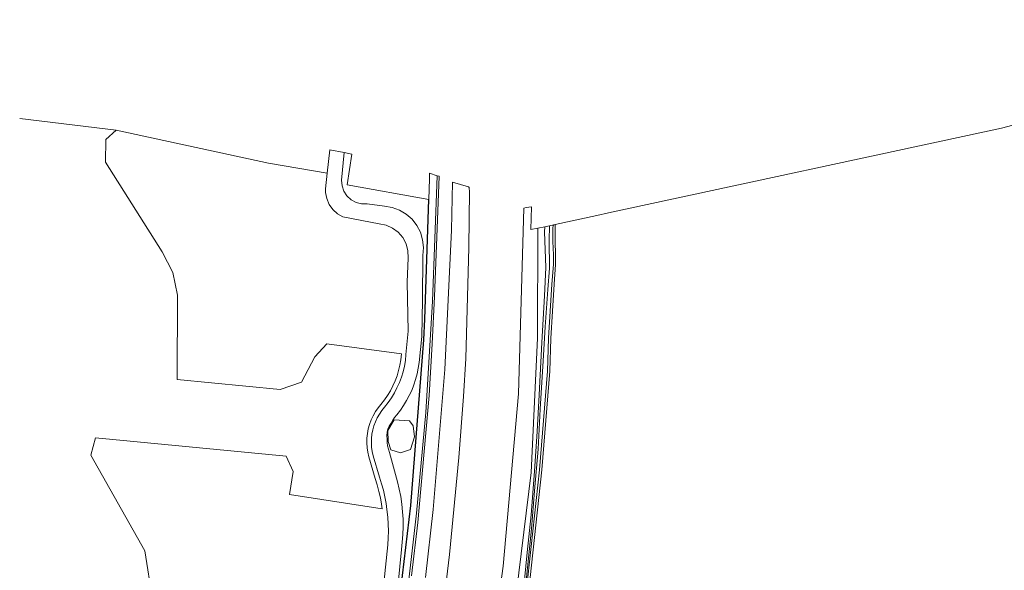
# Model space of a CAD drawing. Header units: metres. Extents: x 120324 to 133000, y 395500 to 402438.
# Tile 15 of 95: x 124698 to 124912, y 397122 to 397242. Entities that reach past the tile are written whole.
import ezdxf

# ---------------------------------------------------------------- set-up
doc = ezdxf.new("R2010")
doc.units = ezdxf.units.M
doc.layers.add('gg-afsc-hekwerk', color=7, linetype='Continuous', lineweight=30, true_color=0x00d228)
doc.layers.add('gx-grn-maaiveld', color=7, linetype='Continuous', lineweight=0, true_color=0xb88d57)

msp = doc.modelspace()

# ---------------------------------------------------------------- linework, layer by layer
at = {"layer": 'gg-afsc-hekwerk', "flags": 128}
msp.add_lwpolyline([(124778.99, 397102.39), (124782.98, 397135.97), (124785.86, 397172.14), (124786.01, 397176.61), (124786.94, 397202.71), (124786.93, 397202.71)], dxfattribs=at)
at = {"layer": 'gx-grn-maaiveld'}
for p, q in [((124697.64, 397220.35), (124718.66, 397217.8)), ((124764.76, 397208.43), (124765.34, 397213.52)), ((124765.34, 397213.52), (124768.44, 397212.93)), ((124812.2, 397196.77), (124813.23, 397196.98)), ((124814.22, 397197.18), (124813.23, 397196.98)), ((124814.49, 397197.24), (124814.22, 397197.18)), ((124810.7, 397196.47), (124812.2, 397196.77))]:
    msp.add_line(p, q, dxfattribs=at)
at = {"layer": 'gx-grn-maaiveld', "flags": 128}
for points in [[(124966.93, 397241.92), (124966.55, 397241.72), (124963.33, 397240.02), (124953.1, 397234.32), (124950.22, 397232.62), (124939.18, 397227.07), (124936.92, 397226.24), (124932.88, 397224.74), (124931.66, 397224.21), (124927.53, 397222.42), (124922.02, 397220.93), (124911.91, 397218.25), (124826.14, 397199.8), (124823.57, 397199.25), (124814.49, 397197.24)], [(124718.66, 397217.8), (124716.4, 397215.82), (124716.33, 397210.85), (124728.73, 397191.3), (124731.05, 397186.81), (124732.04, 397181.86), (124731.99, 397163.45), (124754.49, 397161.32), (124759.11, 397162.91), (124762.07, 397168.38), (124764.67, 397171.27), (124780.94, 397169.07), (124780.81, 397167.73), (124780.6, 397166.58), (124780.33, 397165.42), (124779.98, 397164.28), (124779.56, 397163.16), (124779.07, 397162.07), (124778.52, 397161.02), (124777.91, 397159.99), (124777.23, 397159.01), (124776.47, 397158.05), (124775.87, 397157.32), (124775.29, 397156.48), (124774.77, 397155.58), (124774.33, 397154.65), (124773.97, 397153.69), (124773.69, 397152.7), (124773.5, 397151.68), (124773.39, 397150.66), (124773.37, 397149.63), (124773.43, 397148.6), (124773.58, 397147.59), (124773.81, 397146.6), (124775.22, 397141.87), (124775.66, 397140.47), (124776.03, 397139.08), (124776.34, 397137.67), (124776.6, 397136.26), (124776.75, 397135.26), (124756.51, 397138.38), (124757.28, 397143.38), (124755.75, 397146.75), (124714.15, 397150.72), (124713.14, 397146.94), (124724.98, 397126.14), (124726.59, 397115.52)], [(124718.66, 397217.8), (124751.96, 397210.64), (124764.76, 397208.43)], [(124779.85, 397115.31), (124780.93, 397126.38), (124781.13, 397128.02), (124781.26, 397129.67), (124781.31, 397131.33), (124781.29, 397132.99), (124781.2, 397134.64), (124781.03, 397136.29), (124780.78, 397137.93), (124780.47, 397139.56), (124780.08, 397141.18), (124779.62, 397142.77), (124778.31, 397147.55), (124778.08, 397148.27), (124777.92, 397148.98), (124777.83, 397149.71), (124777.8, 397150.43), (124777.75, 397151.16), (124777.8, 397151.95), (124777.97, 397152.68), (124778.27, 397153.32), (124778.67, 397153.95), (124779.03, 397154.59), (124779.45, 397155.18), (124779.93, 397155.76), (124780.7, 397156.75), (124781.41, 397157.78), (124782.06, 397158.86), (124782.65, 397159.97), (124783.18, 397161.1), (124783.64, 397162.27), (124784.03, 397163.46), (124784.36, 397164.68), (124784.62, 397165.91), (124784.81, 397167.15), (124785.36, 397172.86), (124785.51, 397180.81), (124785.6, 397190.54), (124785.75, 397192.24), (124785.57, 397193.93), (124785.08, 397195.56), (124784.3, 397197.07), (124783.26, 397198.41), (124781.98, 397199.53), (124780.52, 397200.39), (124778.92, 397200.97), (124777.24, 397201.25), (124773.46, 397201.74), (124772.23, 397201.76), (124771.03, 397202.07), (124769.95, 397202.66), (124769.05, 397203.5), (124768.38, 397204.54), (124767.98, 397205.7), (124767.88, 397206.93), (124768.44, 397212.93)], [(124786.94, 397202.71), (124786.93, 397202.71), (124769.12, 397205.94), (124770.1, 397212.6), (124768.44, 397212.93)], [(124757.49, 396916.59), (124758.82, 396932.9), (124761.08, 396955.32), (124761.98, 396963.68), (124763.35, 396976.94), (124765.36, 396994.94), (124766.93, 397008.04), (124768.12, 397016.52), (124770.11, 397031.08), (124774.31, 397058.39), (124777.53, 397079.89), (124780.7, 397104.1), (124782.4, 397118.53), (124784.19, 397134.34), (124786.25, 397156.28), (124787.71, 397180.54), (124788.7, 397207.89)], [(124764.76, 397208.43), (124764.38, 397205.05), (124764.37, 397204.65), (124764.39, 397204.24), (124764.64, 397202.9), (124765.18, 397201.64), (124765.98, 397200.53), (124766.99, 397199.62), (124768.18, 397198.95), (124776.07, 397197.44), (124777.58, 397197.13), (124778.99, 397196.5), (124780.23, 397195.58), (124781.23, 397194.41), (124781.95, 397193.04), (124782.35, 397191.55), (124782.41, 397190), (124782.2, 397184.68), (124782.44, 397174.04), (124781.93, 397168.94), (124781.8, 397167.59), (124781.58, 397166.38), (124781.29, 397165.16), (124780.93, 397163.96), (124780.49, 397162.78), (124779.97, 397161.64), (124779.39, 397160.53), (124778.75, 397159.45), (124778.04, 397158.42), (124777.25, 397157.42), (124776.67, 397156.72), (124776.13, 397155.94), (124775.66, 397155.12), (124775.25, 397154.27), (124774.92, 397153.38), (124774.67, 397152.47), (124774.49, 397151.54), (124774.39, 397150.6), (124774.37, 397149.65), (124774.43, 397148.71), (124774.56, 397147.77), (124774.78, 397146.85), (124776.18, 397142.16), (124776.62, 397140.74), (124777, 397139.31), (124777.32, 397137.87), (124777.59, 397136.42), (124777.78, 397135.1), (124777.96, 397133.45), (124778.05, 397131.94), (124778.08, 397130.43), (124778.05, 397128.91), (124777.96, 397127.4), (124776.74, 397115.58)], [(124783.17, 397120.64), (124784.55, 397132.3), (124787.02, 397159.97), (124787.68, 397171.24), (124788.16, 397181.53), (124788.7, 397196.36), (124789.18, 397207.8), (124788.7, 397207.89)], [(124788.7, 397207.89), (124787.07, 397208.44), (124787.04, 397207.21), (124786.94, 397202.71)], [(124790.79, 397119.86), (124791.43, 397125.29), (124793.49, 397146.45), (124794.45, 397159.73), (124795.01, 397168.07), (124795.67, 397192.26), (124795.77, 397204.57), (124795.74, 397205.06), (124795.71, 397205.34), (124795.59, 397205.45), (124792.1, 397206.53), (124791.83, 397196), (124790.44, 397165.66), (124787.84, 397135.15), (124786.16, 397120.33)], [(124786.94, 397202.71), (124786.01, 397176.61), (124785.86, 397172.14), (124782.98, 397135.97), (124778.99, 397102.39)], [(124810.7, 397196.47), (124809.2, 397196.16), (124809.29, 397201.1), (124808.12, 397200.95), (124807.65, 397200.85), (124806.46, 397160.31), (124803.12, 397122.77), (124798.99, 397092.69), (124795.98, 397070.48), (124797.29, 397072.09), (124798.38, 397072.99), (124798.95, 397072.86), (124799.25, 397071.61), (124797.91, 397063.6), (124796.02, 397064.19), (124795.41, 397065.19), (124795.22, 397065.68), (124794, 397057.95), (124789.36, 397057.99), (124788.52, 397052.62), (124784.81, 397029.25)], [(124814.49, 397197.24), (124814.46, 397193.57), (124814.59, 397190.69), (124814.59, 397188.51), (124814.25, 397184.22), (124813.88, 397178.34), (124813.52, 397172.43), (124813.3, 397165.28), (124811.57, 397143.74), (124808.67, 397116.96), (124805.28, 397091.37), (124801.46, 397063.54), (124797.95, 397041.12), (124796.41, 397032.37), (124795.81, 397028.72), (124794.99, 397022.5), (124794.15, 397016.25)], [(124808.18, 397117.02), (124811.07, 397143.79), (124812.8, 397165.31), (124813.02, 397172.46), (124813.38, 397178.37), (124813.75, 397184.25), (124814.09, 397188.52), (124814.09, 397190.68), (124813.96, 397193.56), (124813.99, 397196.48), (124814.07, 397197.01), (124814.22, 397197.18)], [(124813.23, 397196.98), (124813.18, 397193.8), (124813.25, 397187.72), (124812.87, 397183.1), (124812.31, 397174.96), (124811.89, 397167.52), (124811.24, 397157.03), (124810.76, 397148.29), (124810, 397139.2), (124809.29, 397130.91), (124808.74, 397125.23), (124808.18, 397119.54)], [(124810.7, 397196.47), (124810.66, 397172.48), (124809.26, 397143.21), (124802.23, 397086.4)], [(124807.49, 397116.79), (124808.4, 397125.72), (124809.25, 397133.96), (124809.96, 397143.45), (124810.55, 397152.11), (124810.98, 397160.14), (124811.58, 397171.52), (124812.14, 397181.69), (124812.42, 397187.86), (124812.19, 397195.68), (124812.2, 397196.77)], [(124779.37, 397154.66), (124782.7, 397154.46), (124783.51, 397153.4), (124783.76, 397150.99), (124782.93, 397148.19), (124780.72, 397147.49), (124778.61, 397148.11), (124778.02, 397149.92), (124777.95, 397152.38), (124779.37, 397154.66)]]:
    msp.add_lwpolyline(points, dxfattribs=at)

doc.saveas('drawing.dxf')
